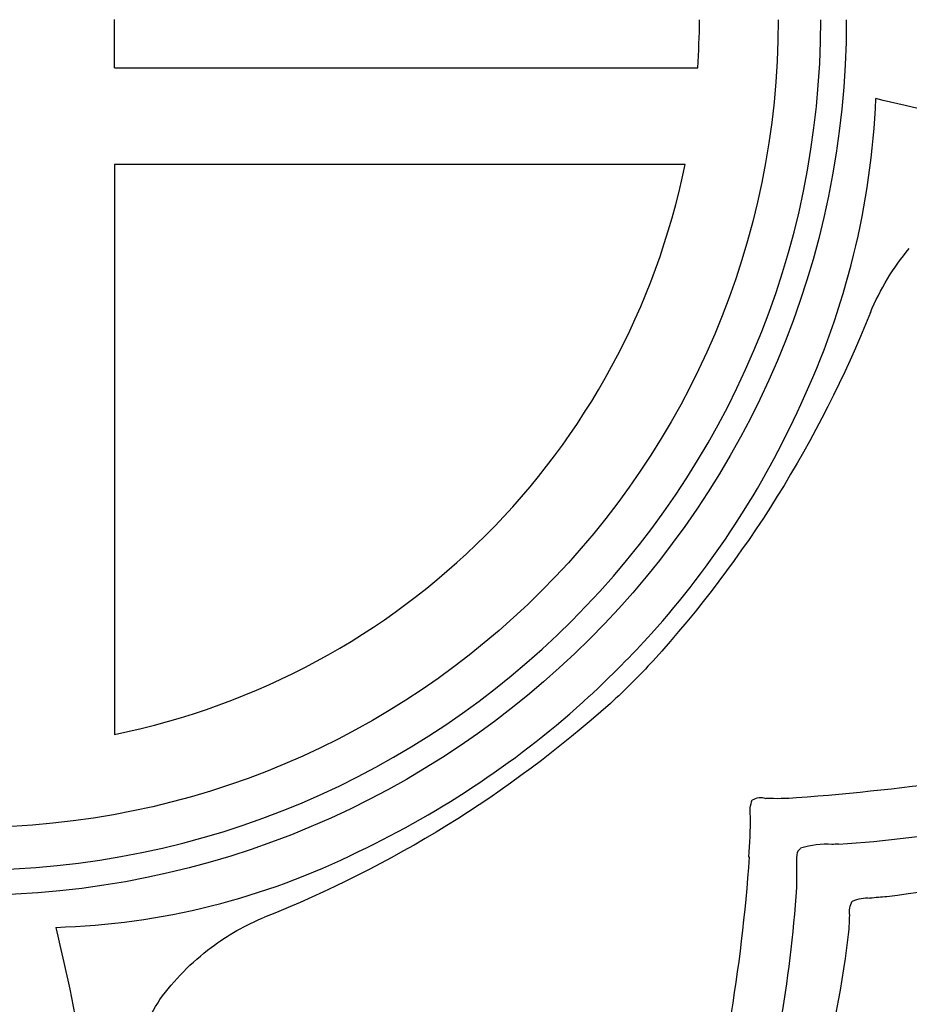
# Model space of a CAD drawing. Extents: x -1.04 to 1.04, y -1.04 to 1.04.
# Tile 13 of 19: x 0.03 to 0.5, y -0.52 to 0. Entities that reach past the tile are written whole.
import ezdxf

# ---------------------------------------------------------------- set-up
doc = ezdxf.new("R2010")
doc.units = 0

msp = doc.modelspace()

# ---------------------------------------------------------------- linework, layer by layer
at = {"layer": 'Default', "color": 202, "linetype": 'CONTINUOUS', "extrusion": (0.000523, -0.000132, -1)}
msp.add_arc((0, 0, 1.161007), 0.463211, 180.000588, 269.999431, dxfattribs=at)
at = {"layer": 'Default', "color": 202, "linetype": 'CONTINUOUS', "extrusion": (-0.000523, 0.000132, -1)}
msp.add_arc((0, 0, -1.161007), 0.463211, 180.000588, 269.999431, dxfattribs=at)
at = {"layer": 'Default', "color": 202, "linetype": 'CONTINUOUS', "extrusion": (-0.000521, 0.000131, 1)}
msp.add_arc((-0, 1e-06, -1.166299), 0.44972, 270.000591, 359.999334, dxfattribs=at)
at = {"layer": 'Default', "color": 202, "linetype": 'CONTINUOUS', "extrusion": (0.000521, -0.000131, 1)}
msp.add_arc((-0, 1e-06, 1.166299), 0.44972, 270.000591, 359.999334, dxfattribs=at)
at = {"layer": 'Default', "color": 202, "linetype": 'CONTINUOUS', "extrusion": (0.000517, -0.00013, -1)}
msp.add_arc((4e-06, 1e-06, 1.174722), 0.427237, 180.00079, 269.998774, dxfattribs=at)
at = {"layer": 'Default', "color": 202, "linetype": 'CONTINUOUS', "extrusion": (-0.000517, 0.00013, -1)}
msp.add_arc((4e-06, 1e-06, -1.174722), 0.427237, 180.00079, 269.998774, dxfattribs=at)
at = {"layer": 'Default', "color": 202, "linetype": 'CONTINUOUS', "extrusion": (1, -0, -0)}
msp.add_arc((-6e-06, -0.000381, 0.076804), 1.247257, 268.824116, 270.000269, dxfattribs=at)
at = {"layer": 'Default', "color": 202, "linetype": 'CONTINUOUS', "extrusion": (-1, -0, -0)}
msp.add_arc((6e-06, 0.000381, -0.076804), 1.247257, 88.824116, 90.000269, dxfattribs=at)
at = {"layer": 'Default', "color": 202, "linetype": 'CONTINUOUS', "extrusion": (0.00352, -0.001126, 0.999993)}
msp.add_arc((0.001453, -8.6e-05, -1.187482), 0.388913, 356.040794, 359.792446, dxfattribs=at)
at = {"layer": 'Default', "color": 202, "linetype": 'CONTINUOUS', "extrusion": (-0.00352, 0.001126, 0.999993)}
msp.add_arc((0.001453, -8.6e-05, 1.187482), 0.388913, 356.040794, 359.792446, dxfattribs=at)
at = {"layer": 'Default', "color": 202, "linetype": 'CONTINUOUS', "extrusion": (0, -1, 0)}
msp.add_arc((-1e-06, 1.3e-05, 0.025602), 1.24975, 273.523417, 287.954801, dxfattribs=at)
at = {"layer": 'Default', "color": 202, "linetype": 'CONTINUOUS', "extrusion": (-0, 1, 0)}
msp.add_arc((1e-06, -1.3e-05, -0.025602), 1.24975, 93.523417, 107.954801, dxfattribs=at)
at = {"layer": 'Default', "color": 202, "linetype": 'CONTINUOUS', "extrusion": (-0.047874, 0.020268, 0.998648)}
msp.add_arc((-1e-06, -7e-06, -1.175853), 0.424118, 87.813866, 110.475369, dxfattribs=at)
at = {"layer": 'Default', "color": 202, "linetype": 'CONTINUOUS', "extrusion": (0.047874, -0.020268, 0.998648)}
msp.add_arc((1e-06, 7e-06, 1.175853), 0.424118, 267.813866, 290.475369, dxfattribs=at)
at = {"layer": 'Default', "color": 202, "linetype": 'CONTINUOUS', "extrusion": (0.431655, 0.622422, -0.652889)}
msp.add_arc((-6e-06, -9e-06, 0.934085), 0.830643, 230.333425, 239.793997, dxfattribs=at)
at = {"layer": 'Default', "color": 202, "linetype": 'CONTINUOUS', "extrusion": (-0.431655, -0.622422, -0.652889)}
msp.add_arc((6e-06, 9e-06, -0.934085), 0.830643, 50.333425, 59.793997, dxfattribs=at)
at = {"layer": 'Default', "color": 202, "linetype": 'CONTINUOUS', "extrusion": (-1, 0, 0)}
msp.add_arc((-1e-06, 1.2e-05, -0.076804), 1.24765, 273.529402, 287.644037, dxfattribs=at)
at = {"layer": 'Default', "color": 202, "linetype": 'CONTINUOUS', "extrusion": (1, -0, 0)}
msp.add_arc((1e-06, -1.2e-05, 0.076804), 1.24765, 93.529402, 107.644037, dxfattribs=at)
at = {"layer": 'Default', "color": 202, "linetype": 'CONTINUOUS', "extrusion": (0, 1, 0)}
msp.add_arc((5e-06, 1.7e-05, -0.076805), 1.247656, 252.337857, 266.470488, dxfattribs=at)
at = {"layer": 'Default', "color": 202, "linetype": 'CONTINUOUS', "extrusion": (-0, -1, 0)}
msp.add_arc((-5e-06, -1.7e-05, 0.076805), 1.247656, 72.337857, 86.470488, dxfattribs=at)
at = {"layer": 'Default', "color": 202, "linetype": 'CONTINUOUS', "extrusion": (-0.000258, -0.000136, 1)}
msp.add_arc((-2e-06, 6e-06, -1.188914), 0.385989, 281.431155, 348.497077, dxfattribs=at)
at = {"layer": 'Default', "color": 202, "linetype": 'CONTINUOUS', "extrusion": (0.000258, 0.000136, 1)}
msp.add_arc((-2e-06, 6e-06, 1.188914), 0.385989, 281.431155, 348.497077, dxfattribs=at)
at = {"layer": 'Default', "color": 202, "linetype": 'CONTINUOUS', "extrusion": (0.456981, -0.156812, -0.875544)}
msp.add_arc((0, -1e-06, 1.244719), 0.114776, 273.996412, 294.005408, dxfattribs=at)
at = {"layer": 'Default', "color": 202, "linetype": 'CONTINUOUS', "extrusion": (-0.456981, 0.156812, -0.875544)}
msp.add_arc((-0, 1e-06, -1.244719), 0.114776, 93.996412, 114.005408, dxfattribs=at)
at = {"layer": 'Default', "color": 202, "linetype": 'CONTINUOUS', "extrusion": (-0.081919, 0.063645, -0.994605)}
msp.add_arc((-1e-06, -1e-06, 1.090035), 0.611819, 253.874207, 274.313013, dxfattribs=at)
at = {"layer": 'Default', "color": 202, "linetype": 'CONTINUOUS', "extrusion": (0.081919, -0.063645, -0.994605)}
msp.add_arc((1e-06, 1e-06, -1.090035), 0.611819, 73.874207, 94.313013, dxfattribs=at)
at = {"layer": 'Default', "color": 202, "linetype": 'CONTINUOUS', "extrusion": (-0.004835, 0.00624, 0.999969)}
msp.add_arc((3.5e-05, -2.9e-05, -1.155592), 0.476512, 318.194477, 335.64723, dxfattribs=at)
at = {"layer": 'Default', "color": 202, "linetype": 'CONTINUOUS', "extrusion": (0.004835, -0.00624, 0.999969)}
msp.add_arc((3.5e-05, -2.9e-05, 1.155592), 0.476512, 318.194477, 335.64723, dxfattribs=at)
at = {"layer": 'Default', "color": 202, "linetype": 'CONTINUOUS', "extrusion": (0.070019, -0.069344, 0.995133)}
msp.add_arc((-8e-06, -0.000158, -1.098458), 0.596408, 267.729897, 272.216589, dxfattribs=at)
at = {"layer": 'Default', "color": 202, "linetype": 'CONTINUOUS', "extrusion": (-0.070019, 0.069344, 0.995133)}
msp.add_arc((8e-06, 0.000158, 1.098458), 0.596408, 87.729897, 92.216589, dxfattribs=at)
at = {"layer": 'Default', "color": 202, "linetype": 'CONTINUOUS', "extrusion": (0.118503, -0.11814, -0.985901)}
msp.add_arc((7e-06, 8.5e-05, 1.214202), 0.296921, 87.089076, 93.249169, dxfattribs=at)
at = {"layer": 'Default', "color": 202, "linetype": 'CONTINUOUS', "extrusion": (-0.118503, 0.11814, -0.985901)}
msp.add_arc((-7e-06, -8.5e-05, -1.214202), 0.296921, 267.089076, 273.249169, dxfattribs=at)
at = {"layer": 'Default', "color": 202, "linetype": 'CONTINUOUS', "extrusion": (0.005668, -0.006343, 0.999964)}
msp.add_arc((1e-06, -2e-06, -1.147682), 0.495301, 295.402054, 312.474484, dxfattribs=at)
at = {"layer": 'Default', "color": 202, "linetype": 'CONTINUOUS', "extrusion": (-0.005668, 0.006343, 0.999964)}
msp.add_arc((1e-06, -2e-06, 1.147682), 0.495301, 295.402054, 312.474484, dxfattribs=at)
at = {"layer": 'Default', "color": 202, "linetype": 'CONTINUOUS', "extrusion": (-0.061866, 0.084366, -0.994512)}
msp.add_arc((1e-06, 8e-06, 1.089671), 0.612475, 264.426689, 284.640794, dxfattribs=at)
at = {"layer": 'Default', "color": 202, "linetype": 'CONTINUOUS', "extrusion": (0.061866, -0.084366, -0.994512)}
msp.add_arc((-1e-06, -8e-06, -1.089671), 0.612475, 84.426689, 104.640794, dxfattribs=at)
at = {"layer": 'Default', "color": 202, "linetype": 'CONTINUOUS', "extrusion": (-0.20125, -0.702288, 0.682854)}
msp.add_arc((-2.7e-05, 4.5e-05, -0.547527), 1.123758, 298.37291, 303.273791, dxfattribs=at)
at = {"layer": 'Default', "color": 202, "linetype": 'CONTINUOUS', "extrusion": (0.20125, 0.702288, 0.682854)}
msp.add_arc((2.7e-05, -4.5e-05, 0.547527), 1.123758, 118.37291, 123.273791, dxfattribs=at)
at = {"layer": 'Default', "color": 202, "linetype": 'CONTINUOUS', "extrusion": (0.334074, -0.335641, -0.880761)}
msp.add_arc((-1e-06, -0, 1.249971), 0.008459, 285.9805, 337.616188, dxfattribs=at)
at = {"layer": 'Default', "color": 202, "linetype": 'CONTINUOUS', "extrusion": (-0.334074, 0.335641, -0.880761)}
msp.add_arc((1e-06, 0, -1.249971), 0.008459, 105.9805, 157.616188, dxfattribs=at)
at = {"layer": 'Default', "color": 202, "linetype": 'CONTINUOUS', "extrusion": (0.337605, 0.298623, -0.892663)}
msp.add_arc((-0.000204, -9.4e-05, 0.986582), 0.76734, 202.609735, 214.644899, dxfattribs=at)
at = {"layer": 'Default', "color": 202, "linetype": 'CONTINUOUS', "extrusion": (-0.337605, -0.298623, -0.892663)}
msp.add_arc((0.000204, 9.4e-05, -0.986582), 0.76734, 22.609735, 34.644899, dxfattribs=at)
at = {"layer": 'Default', "color": 202, "linetype": 'CONTINUOUS', "extrusion": (0.343956, -0.333449, -0.877785)}
msp.add_arc((-2.9e-05, -2.3e-05, 1.24987), 0.01799, 213.519927, 243.155976, dxfattribs=at)
at = {"layer": 'Default', "color": 202, "linetype": 'CONTINUOUS', "extrusion": (-0.343956, 0.333449, -0.877785)}
msp.add_arc((2.9e-05, 2.3e-05, -1.24987), 0.01799, 33.519927, 63.155976, dxfattribs=at)
at = {"layer": 'Default', "color": 202, "linetype": 'CONTINUOUS', "extrusion": (-0.353403, 0.218982, 0.90948)}
msp.add_arc((-0.000163, -8.7e-05, -1.241726), 0.143766, 26.725204, 33.70626, dxfattribs=at)
at = {"layer": 'Default', "color": 202, "linetype": 'CONTINUOUS', "extrusion": (0.353403, -0.218982, 0.90948)}
msp.add_arc((0.000163, 8.7e-05, 1.241726), 0.143766, 206.725204, 213.70626, dxfattribs=at)
at = {"layer": 'Default', "color": 202, "linetype": 'CONTINUOUS', "extrusion": (-0.117798, 0.355818, 0.927102)}
msp.add_arc((-0.000493, 0.000182, -1.2202), 0.270792, 158.340529, 163.225156, dxfattribs=at)
at = {"layer": 'Default', "color": 202, "linetype": 'CONTINUOUS', "extrusion": (0.117798, -0.355818, 0.927102)}
msp.add_arc((0.000493, -0.000182, 1.2202), 0.270792, 338.340529, 343.225156, dxfattribs=at)
at = {"layer": 'Default', "color": 202, "linetype": 'CONTINUOUS', "extrusion": (-0.357352, 0.384442, 0.851178)}
msp.add_arc((3e-05, 2.7e-05, -1.249095), 0.047594, 218.799825, 240.347812, dxfattribs=at)
at = {"layer": 'Default', "color": 202, "linetype": 'CONTINUOUS', "extrusion": (0.357352, -0.384442, 0.851178)}
msp.add_arc((-3e-05, -2.7e-05, 1.249095), 0.047594, 38.799825, 60.347812, dxfattribs=at)
at = {"layer": 'Default', "color": 202, "linetype": 'CONTINUOUS', "extrusion": (-0.046937, 0.998898, 0)}
msp.add_arc((0.00034, 0.000833, -0.45733), 1.164235, 247.84219, 248.028195, dxfattribs=at)
at = {"layer": 'Default', "color": 202, "linetype": 'CONTINUOUS', "extrusion": (0.046937, -0.998898, 0)}
msp.add_arc((-0.00034, -0.000833, 0.45733), 1.164235, 67.84219, 68.028195, dxfattribs=at)
at = {"layer": 'Default', "color": 202, "linetype": 'CONTINUOUS', "extrusion": (-0.029737, 0.082087, 0.996181)}
msp.add_arc((-0, -3e-06, -1.189535), 0.38407, 71.706989, 96.537238, dxfattribs=at)
at = {"layer": 'Default', "color": 202, "linetype": 'CONTINUOUS', "extrusion": (0.029737, -0.082087, 0.996181)}
msp.add_arc((0, 3e-06, 1.189535), 0.38407, 251.706989, 276.537238, dxfattribs=at)
at = {"layer": 'Default', "color": 202, "linetype": 'CONTINUOUS', "extrusion": (-0.379088, 0.352409, 0.855629)}
msp.add_arc((1.1e-05, -1.5e-05, -1.249388), 0.039103, 311.001007, 321.052459, dxfattribs=at)
at = {"layer": 'Default', "color": 202, "linetype": 'CONTINUOUS', "extrusion": (0.379088, -0.352409, 0.855629)}
msp.add_arc((-1.1e-05, 1.5e-05, 1.249388), 0.039103, 131.001007, 141.052459, dxfattribs=at)
at = {"layer": 'Default', "color": 202, "linetype": 'CONTINUOUS', "extrusion": (-0.353058, 0.3532, 0.866372)}
msp.add_arc((1e-06, 9e-06, -1.249994), 0.003893, 256.389835, 316.970334, dxfattribs=at)
at = {"layer": 'Default', "color": 202, "linetype": 'CONTINUOUS', "extrusion": (0.353058, -0.3532, 0.866372)}
msp.add_arc((-1e-06, -9e-06, 1.249994), 0.003893, 76.389835, 136.970334, dxfattribs=at)
at = {"layer": 'Default', "color": 202, "linetype": 'CONTINUOUS', "extrusion": (0.521371, 0.267886, 0.810191)}
msp.add_arc((-5.9e-05, -5.8e-05, -0.789502), 0.969034, 221.740255, 233.042628, dxfattribs=at)
at = {"layer": 'Default', "color": 202, "linetype": 'CONTINUOUS', "extrusion": (-0.521371, -0.267886, 0.810191)}
msp.add_arc((5.9e-05, 5.8e-05, 0.789502), 0.969034, 41.740255, 53.042628, dxfattribs=at)
at = {"layer": 'Default', "color": 202, "linetype": 'CONTINUOUS', "extrusion": (-0.350944, -0.191945, 0.916513)}
msp.add_arc((-3.9e-05, 1.2e-05, -1.047682), 0.681849, 339.786699, 347.994588, dxfattribs=at)
at = {"layer": 'Default', "color": 202, "linetype": 'CONTINUOUS', "extrusion": (0.350944, 0.191945, 0.916513)}
msp.add_arc((3.9e-05, -1.2e-05, 1.047682), 0.681849, 159.786699, 167.994588, dxfattribs=at)
at = {"layer": 'Default', "color": 202, "linetype": 'CONTINUOUS', "extrusion": (0.225697, -0.376526, -0.898493)}
msp.add_arc((-2.1e-05, -1.6e-05, 1.239458), 0.162023, 26.653134, 30.859507, dxfattribs=at)
at = {"layer": 'Default', "color": 202, "linetype": 'CONTINUOUS', "extrusion": (-0.225697, 0.376526, -0.898493)}
msp.add_arc((2.1e-05, 1.6e-05, -1.239458), 0.162023, 206.653134, 210.859507, dxfattribs=at)
at = {"layer": 'Default', "color": 202, "linetype": 'CONTINUOUS', "extrusion": (-0.272217, -0.342514, -0.899212)}
msp.add_arc((6e-06, -4e-06, 1.006827), 0.740803, 327.986684, 340.43525, dxfattribs=at)
at = {"layer": 'Default', "color": 202, "linetype": 'CONTINUOUS', "extrusion": (0.272217, 0.342514, -0.899212)}
msp.add_arc((-6e-06, 4e-06, -1.006827), 0.740803, 147.986684, 160.43525, dxfattribs=at)
at = {"layer": 'Default', "color": 202, "linetype": 'CONTINUOUS', "extrusion": (0.380939, -0.376164, -0.844622)}
msp.add_arc((-3e-06, -1e-06, 1.249947), 0.01156, 210.695712, 251.350243, dxfattribs=at)
at = {"layer": 'Default', "color": 202, "linetype": 'CONTINUOUS', "extrusion": (-0.380939, 0.376164, -0.844622)}
msp.add_arc((3e-06, 1e-06, -1.249947), 0.01156, 30.695712, 71.350243, dxfattribs=at)
at = {"layer": 'Default', "color": 202, "linetype": 'CONTINUOUS', "extrusion": (0.377531, -0.384613, -0.842344)}
msp.add_arc((2.2e-05, -4.2e-05, 1.249879), 0.017344, 292.533847, 325.689519, dxfattribs=at)
at = {"layer": 'Default', "color": 202, "linetype": 'CONTINUOUS', "extrusion": (-0.377531, 0.384613, -0.842344)}
msp.add_arc((-2.2e-05, 4.2e-05, -1.249879), 0.017344, 112.533847, 145.689519, dxfattribs=at)
at = {"layer": 'Default', "color": 202, "linetype": 'CONTINUOUS', "extrusion": (-0.389247, 0.084635, 0.917237)}
msp.add_arc((0.00101, 0.000271, -1.195325), 0.364602, 15.220153, 16.743954, dxfattribs=at)
at = {"layer": 'Default', "color": 202, "linetype": 'CONTINUOUS', "extrusion": (0.389247, -0.084635, 0.917237)}
msp.add_arc((-0.00101, -0.000271, 1.195325), 0.364602, 195.220153, 196.743954, dxfattribs=at)
at = {"layer": 'Default', "color": 202, "linetype": 'CONTINUOUS', "extrusion": (-0.256698, 0.392402, 0.883248)}
msp.add_arc((-0.000105, 6.7e-05, -1.240691), 0.152141, 144.03389, 148.839604, dxfattribs=at)
at = {"layer": 'Default', "color": 202, "linetype": 'CONTINUOUS', "extrusion": (0.256698, -0.392402, 0.883248)}
msp.add_arc((0.000105, -6.7e-05, 1.240691), 0.152141, 324.03389, 328.839604, dxfattribs=at)
at = {"layer": 'Default', "color": 202, "linetype": 'CONTINUOUS', "extrusion": (0.15726, -0.455327, -0.876326)}
msp.add_arc((1e-06, 3e-06, 1.244782), 0.114104, 249.898503, 266.314718, dxfattribs=at)
at = {"layer": 'Default', "color": 202, "linetype": 'CONTINUOUS', "extrusion": (-0.15726, 0.455327, -0.876326)}
msp.add_arc((-1e-06, -3e-06, -1.244782), 0.114104, 69.898503, 86.314718, dxfattribs=at)
at = {"layer": 'Default', "color": 202, "linetype": 'CONTINUOUS', "extrusion": (-0.61724, -0.431203, -0.658087)}
msp.add_arc((-3e-06, 5e-06, 0.937718), 0.826555, 300.531722, 312.075725, dxfattribs=at)
at = {"layer": 'Default', "color": 202, "linetype": 'CONTINUOUS', "extrusion": (0.61724, 0.431203, -0.658087)}
msp.add_arc((3e-06, -5e-06, -0.937718), 0.826555, 120.531722, 132.075725, dxfattribs=at)
at = {"layer": 'Default', "color": 202, "linetype": 'CONTINUOUS', "extrusion": (0.206965, 0.344972, 0.915511)}
msp.add_arc((-0.000207, -5.6e-05, -1.036113), 0.69905, 193.988281, 201.989594, dxfattribs=at)
at = {"layer": 'Default', "color": 202, "linetype": 'CONTINUOUS', "extrusion": (-0.206965, -0.344972, 0.915511)}
msp.add_arc((0.000207, 5.6e-05, 1.036113), 0.69905, 13.988281, 21.989594, dxfattribs=at)
at = {"layer": 'Default', "color": 202, "linetype": 'CONTINUOUS', "extrusion": (0.161221, -0.459558, -0.873392)}
msp.add_arc((2e-06, 5e-06, 1.244014), 0.122188, 231.269745, 250.060412, dxfattribs=at)
at = {"layer": 'Default', "color": 202, "linetype": 'CONTINUOUS', "extrusion": (-0.161221, 0.459558, -0.873392)}
msp.add_arc((-2e-06, -5e-06, -1.244014), 0.122188, 51.269745, 70.060412, dxfattribs=at)
at = {"layer": 'Default', "color": 202, "linetype": 'CONTINUOUS', "extrusion": (0.169031, -0.457467, -0.873014)}
msp.add_arc((6e-06, 5e-06, 1.243289), 0.129366, 212.471002, 228.877359, dxfattribs=at)
at = {"layer": 'Default', "color": 202, "linetype": 'CONTINUOUS', "extrusion": (-0.169031, 0.457467, -0.873014)}
msp.add_arc((-6e-06, -5e-06, -1.243289), 0.129366, 32.471002, 48.877359, dxfattribs=at)

doc.saveas('drawing.dxf')
